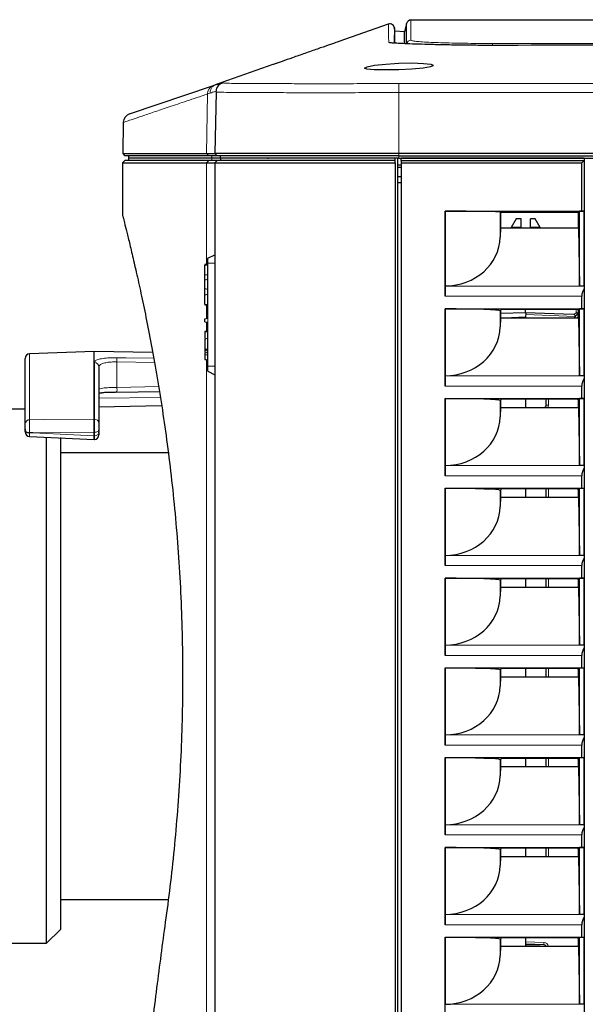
# Model space of a CAD drawing. Header units: millimetres. Extents: x 0 to 1118, y 0 to 864.
# Tile 85 of 117: x 831 to 855, y 457 to 500. Entities that reach past the tile are written whole.
import ezdxf

# ---------------------------------------------------------------- set-up
doc = ezdxf.new("R2010")
doc.units = ezdxf.units.MM

msp = doc.modelspace()

# ---------------------------------------------------------------- linework, layer by layer
at = {"color": 7, "linetype": 'Continuous', "lineweight": 25}
for p, q in [((846.7444, 499.7594), (844.5975, 499.0075)), ((847.0284, 499.4511), (847.0097, 499.5948)), ((847.5323, 499.7867), (847.4532, 499.432)), ((868.85, 499.9395), (847.7267, 499.9395)), ((847.4532, 499.432), (847.0284, 499.4511)), ((841.7291, 498.003), (839.2632, 497.1395)), ((841.7369, 498.0058), (841.7291, 498.003)), ((848.6871, 497.9851), (848.6991, 497.9665)), ((835.4996, 495.8648), (839.143, 497.0988)), ((839.143, 497.0988), (839.2565, 497.1372)), ((839.2577, 496.8201), (839.2108, 494.1361)), ((835.228, 495.498), (835.2042, 494.1361)), ((835.2042, 494.1361), (835.3008, 494.0395)), ((835.2042, 494.1361), (838.8464, 494.1361)), ((838.9386, 494.0395), (835.3008, 494.0395)), ((835.4508, 494.0395), (835.4508, 493.9395)), ((838.8464, 494.1361), (839.2108, 494.1361)), ((839.3074, 494.0395), (838.9386, 494.0395)), ((839.3074, 494.0395), (839.2108, 494.1361)), ((839.4574, 493.9395), (839.4574, 494.0395)), ((963.2074, 494.1361), (847.2074, 494.1361)), ((847.2074, 494.0395), (963.2074, 494.0395)), ((835.3008, 493.8395), (835.2008, 493.7395)), ((835.2008, 493.7395), (835.2008, 491.4392)), ((835.2008, 493.7395), (838.8432, 493.7395)), ((838.9387, 493.8395), (835.3008, 493.8395)), ((835.4508, 493.9395), (835.4508, 493.8395)), ((839.0818, 493.9395), (835.4508, 493.9395)), ((839.0818, 493.9395), (835.4508, 493.9395)), ((838.8432, 493.7395), (839.2074, 493.7395)), ((839.3074, 493.8395), (838.9387, 493.8395)), ((839.4574, 493.9395), (839.0818, 493.9395)), ((839.4574, 493.9395), (839.0818, 493.9395)), ((839.3074, 493.8395), (839.2074, 493.7395)), ((839.2074, 493.7395), (839.2074, 435.1395)), ((839.4574, 493.9395), (839.4574, 493.8395)), ((841.5022, 493.9395), (841.5026, 493.9117)), ((847.0462, 493.8395), (847.0462, 493.9395)), ((847.0462, 493.7395), (847.0462, 493.8395)), ((847.0462, 493.7395), (847.0462, 435.1396)), ((847.1562, 434.9395), (847.1562, 493.9395)), ((847.3013, 493.6395), (847.1562, 493.6395)), ((847.1562, 493.5456), (847.3074, 493.5456)), ((847.2074, 493.9395), (963.2074, 493.9395)), ((847.3013, 493.6395), (847.3013, 493.5456)), ((847.3013, 493.5456), (847.3074, 493.5517)), ((847.3074, 493.9317), (847.3074, 493.9395)), ((855.2548, 493.9317), (847.3074, 493.9317)), ((847.3074, 493.8395), (847.3074, 493.9317)), ((847.3074, 493.8395), (847.3074, 493.7395)), ((847.3074, 493.8395), (855.2504, 493.8395)), ((847.3074, 493.7395), (847.3074, 435.1395)), ((847.3074, 493.7395), (855.1504, 493.7395)), ((855.1504, 493.7395), (855.2504, 493.8395)), ((855.1504, 491.6395), (855.1504, 493.7395)), ((855.2504, 493.8395), (855.2522, 493.8395)), ((855.2522, 493.8395), (855.2522, 491.6377)), ((855.2548, 493.8395), (855.2522, 493.8395)), ((855.2574, 493.9343), (855.2548, 493.9317)), ((855.2548, 493.9317), (855.2548, 493.8395)), ((855.2574, 493.9343), (855.2574, 434.9447)), ((855.2574, 493.9343), (924.7574, 493.9343)), ((847.1562, 493.1456), (847.3074, 493.1456)), ((847.2074, 492.8652), (847.1562, 492.8652)), ((847.3074, 492.8652), (847.2074, 492.8652)), ((849.2074, 491.6395), (855.1504, 491.6395)), ((849.2074, 487.9395), (849.2074, 491.6395)), ((849.2074, 491.6395), (849.2109, 491.636)), ((849.2109, 491.636), (849.2109, 488.3867)), ((851.607, 491.5949), (851.6147, 491.5871)), ((851.6147, 491.5871), (855.0074, 491.5871)), ((851.6147, 491.5871), (851.6147, 490.9079)), ((855.0074, 491.5871), (855.0563, 491.636)), ((855.0074, 490.9079), (855.0074, 491.5871)), ((855.2539, 491.636), (855.0563, 491.636)), ((855.0563, 488.3854), (855.0563, 491.636)), ((855.1504, 491.6395), (855.2522, 491.6377)), ((855.2539, 491.636), (855.2522, 491.6377)), ((855.2539, 488.3854), (855.2539, 491.636)), ((852.296, 491.3043), (852.0776, 490.926)), ((852.5094, 491.3043), (852.296, 491.3043)), ((852.5094, 490.926), (852.5094, 491.3043)), ((853.1292, 491.3043), (852.9158, 491.3043)), ((852.9158, 490.926), (852.9158, 491.3043)), ((853.3476, 490.926), (853.1292, 491.3043)), ((851.6147, 490.9079), (851.607, 490.51)), ((851.6147, 490.9079), (855.0074, 490.9079)), ((852.0776, 490.926), (852.0776, 490.9079)), ((852.5094, 490.926), (852.0776, 490.926)), ((852.5094, 490.926), (852.5094, 490.9079)), ((852.9158, 490.926), (852.9158, 490.9079)), ((853.3476, 490.926), (852.9158, 490.926)), ((853.3476, 490.9079), (853.3476, 490.926)), ((855.0074, 490.9079), (855.0563, 488.3854)), ((838.9074, 489.5922), (839.2074, 489.745)), ((838.9074, 489.3489), (838.7674, 489.3242)), ((838.9074, 489.3413), (838.7674, 489.3168)), ((838.9074, 489.3337), (838.7674, 489.3091)), ((838.7674, 489.3132), (838.7674, 489.3168)), ((838.9074, 489.2962), (838.7674, 489.2715)), ((838.7674, 488.8779), (838.7674, 489.2715)), ((838.9074, 489.3775), (838.9074, 489.5922)), ((838.9074, 486.9855), (838.9074, 489.3775)), ((838.9074, 488.8532), (838.7674, 488.8779)), ((838.7674, 488.6412), (838.7674, 488.8779)), ((838.9074, 488.6658), (838.7674, 488.6412)), ((838.7674, 488.2623), (838.7674, 488.6412)), ((838.9074, 488.2376), (838.7674, 488.2623)), ((838.7674, 487.991), (838.7674, 488.2623)), ((838.9074, 488.0157), (838.7674, 487.991)), ((838.7674, 487.5896), (838.7674, 487.991)), ((849.2109, 488.3867), (849.2109, 488.3854)), ((855.2539, 488.3854), (855.0563, 488.3854)), ((855.2522, 488.2738), (855.2522, 487.3957)), ((838.9074, 487.565), (838.7674, 487.5896)), ((855.1504, 487.3993), (855.1504, 487.9395)), ((838.9074, 487.5286), (838.7674, 487.5533)), ((849.2074, 487.3993), (855.1504, 487.3993)), ((849.2074, 484.0395), (849.2074, 487.3993)), ((849.2074, 487.3993), (849.2109, 487.3923)), ((849.2109, 487.3923), (849.2109, 484.4867)), ((851.607, 487.3099), (851.6147, 487.2945)), ((851.6147, 487.2945), (851.6593, 487.3837)), ((851.6147, 487.2945), (851.6147, 487.0079)), ((851.6147, 487.2014), (852.7074, 487.2395)), ((851.6593, 487.3837), (854.9628, 487.3837)), ((852.7074, 487.2395), (852.7074, 487.3837)), ((852.7074, 487.2395), (852.7075, 487.2395)), ((852.7075, 487.2395), (854.779, 487.1672)), ((854.8166, 487.0079), (854.9488, 487.1546)), ((854.9488, 487.1546), (855.0074, 487.2197)), ((854.9628, 487.3837), (855.0074, 487.2945)), ((855.0074, 487.2945), (855.0563, 487.3923)), ((855.0074, 487.0079), (855.0074, 487.2945)), ((855.2539, 487.3923), (855.0563, 487.3923)), ((855.0563, 484.4854), (855.0563, 487.3923)), ((855.1504, 487.3993), (855.2522, 487.3957)), ((855.2539, 487.3923), (855.2522, 487.3957)), ((855.2539, 484.4854), (855.2539, 487.3923)), ((838.7674, 486.9608), (838.9074, 486.9855)), ((838.7674, 486.8362), (838.7674, 486.9608)), ((838.7674, 486.8362), (838.9074, 486.8115)), ((838.9074, 484.9015), (838.9074, 486.8115)), ((851.6147, 487.0079), (851.607, 486.61)), ((851.6147, 487.0079), (855.0074, 487.0079)), ((852.7074, 487.0398), (852.7074, 487.0079)), ((855.0074, 487.0079), (855.0563, 484.4854)), ((838.9074, 486.4373), (838.7674, 486.4127)), ((838.9074, 486.4288), (838.7674, 486.4041)), ((838.9074, 486.4288), (838.7674, 486.4041)), ((838.7674, 486.4041), (838.7674, 486.3743)), ((838.9074, 486.3989), (838.7674, 486.3743)), ((838.7674, 486.3743), (838.7674, 486.1049)), ((838.9074, 486.1004), (838.7674, 486.0758)), ((833.9674, 485.5395), (831.1604, 485.4415)), ((836.5082, 485.4952), (833.9674, 485.5395)), ((833.9674, 485.5358), (833.9674, 485.5395)), ((833.9674, 482.6006), (833.9674, 485.5358)), ((838.9074, 485.6227), (838.7674, 485.6226)), ((838.7674, 485.6226), (838.7674, 485.5832)), ((838.9074, 485.5585), (838.7674, 485.5832)), ((838.7674, 485.5832), (838.7674, 485.4937)), ((838.9074, 485.4925), (838.7674, 485.4627)), ((838.7674, 485.4627), (838.7674, 485.3794)), ((830.9674, 485.2388), (830.9674, 485.2416)), ((830.9674, 482.4088), (830.9674, 485.2388)), ((838.9074, 485.3889), (838.7674, 485.3794)), ((838.9074, 485.1705), (838.7674, 485.1952)), ((838.9074, 485.1555), (838.7674, 485.1802)), ((834.1674, 484.8711), (834.1674, 482.4338)), ((838.9074, 484.6868), (838.9074, 484.9015)), ((838.9074, 484.6868), (839.2074, 484.534)), ((849.2109, 484.4867), (849.2109, 484.4854)), ((855.2539, 484.4854), (855.0563, 484.4854)), ((855.2522, 484.3738), (855.2522, 483.4957)), ((834.1674, 483.7385), (834.2934, 483.7484)), ((834.9535, 483.769), (836.7993, 483.8019)), ((855.1504, 483.4993), (855.1504, 484.0395)), ((849.2074, 483.4993), (855.1504, 483.4993)), ((849.2074, 480.1395), (849.2074, 483.4993)), ((849.2074, 483.4993), (849.2109, 483.4923)), ((849.2109, 483.4923), (849.2109, 480.5867)), ((851.607, 483.4099), (851.6147, 483.3945)), ((851.6147, 483.3945), (851.6593, 483.4837)), ((851.6147, 483.3945), (851.6147, 483.1079)), ((851.6593, 483.4837), (854.9628, 483.4837)), ((852.7074, 483.4837), (852.7074, 483.1079)), ((853.6074, 483.2104), (853.6074, 483.4837)), ((854.9628, 483.4837), (855.0074, 483.3945)), ((855.0074, 483.3945), (855.0563, 483.4923)), ((855.0074, 483.1079), (855.0074, 483.3945)), ((855.2539, 483.4923), (855.0563, 483.4923)), ((855.0563, 480.5854), (855.0563, 483.4923)), ((855.1504, 483.4993), (855.2522, 483.4957)), ((855.2539, 483.4923), (855.2522, 483.4957)), ((855.2539, 480.5854), (855.2539, 483.4923)), ((830.9674, 483.0395), (829.4974, 483.0395)), ((834.1674, 483.143), (836.8946, 483.1906)), ((851.6147, 483.1079), (851.607, 482.71)), ((851.6147, 483.1079), (855.0074, 483.1079)), ((853.4374, 483.1079), (853.5109, 483.1104)), ((855.0074, 483.1079), (855.0563, 480.5854)), ((833.9674, 482.6005), (833.9674, 482.6006)), ((830.9674, 482.1678), (830.9674, 482.1305)), ((831.1603, 482.0114), (831.1603, 482.0114)), ((833.9674, 482.0329), (833.9674, 482.0331)), ((833.9674, 481.8803), (833.9674, 482.0329)), ((834.1674, 482.15), (834.1674, 481.9975)), ((831.1576, 481.8474), (833.9658, 481.7116)), ((831.8974, 471.4395), (831.8974, 481.8269)), ((832.4974, 481.8126), (832.4974, 471.4395)), ((833.9662, 481.7144), (833.9723, 481.7145)), ((833.9674, 481.8802), (833.9674, 481.8803)), ((837.186, 481.1395), (832.4974, 481.1395)), ((849.2109, 480.5867), (849.2109, 480.5854)), ((855.2539, 480.5854), (855.0563, 480.5854)), ((855.2522, 480.4738), (855.2522, 479.5957)), ((855.1504, 479.5993), (855.1504, 480.1395)), ((849.2074, 479.5993), (855.1504, 479.5993)), ((849.2074, 476.2395), (849.2074, 479.5993)), ((849.2074, 479.5993), (849.2109, 479.5923)), ((849.2109, 479.5923), (849.2109, 476.6867)), ((851.607, 479.5099), (851.6147, 479.4945)), ((851.6147, 479.4945), (851.6593, 479.5837)), ((851.6147, 479.4945), (851.6147, 479.2079)), ((851.6593, 479.5837), (854.9628, 479.5837)), ((852.7074, 479.5837), (852.7074, 479.2079)), ((853.6074, 479.2079), (853.6074, 479.5837)), ((854.9628, 479.5837), (855.0074, 479.4945)), ((855.0074, 479.4945), (855.0563, 479.5923)), ((855.0074, 479.2079), (855.0074, 479.4945)), ((855.2539, 479.5923), (855.0563, 479.5923)), ((855.0563, 476.6854), (855.0563, 479.5923)), ((855.1504, 479.5993), (855.2522, 479.5957)), ((855.2539, 479.5923), (855.2522, 479.5957)), ((855.2539, 476.6854), (855.2539, 479.5923)), ((851.6147, 479.2079), (851.607, 478.81)), ((851.6147, 479.2079), (855.0074, 479.2079)), ((855.0074, 479.2079), (855.0563, 476.6854)), ((849.2109, 476.6867), (849.2109, 476.6854)), ((855.2539, 476.6854), (855.0563, 476.6854)), ((855.2522, 476.5738), (855.2522, 475.6957)), ((855.1504, 475.6993), (855.1504, 476.2395)), ((849.2074, 475.6993), (855.1504, 475.6993)), ((849.2074, 472.3395), (849.2074, 475.6993)), ((849.2074, 475.6993), (849.2109, 475.6923)), ((849.2109, 475.6923), (849.2109, 472.7867)), ((851.607, 475.6099), (851.6147, 475.5945)), ((851.6147, 475.5945), (851.6593, 475.6837)), ((851.6147, 475.5945), (851.6147, 475.3079)), ((851.6593, 475.6837), (854.9628, 475.6837)), ((852.7074, 475.6837), (852.7074, 475.3079)), ((853.6074, 475.3079), (853.6074, 475.6837)), ((854.9628, 475.6837), (855.0074, 475.5945)), ((855.0074, 475.5945), (855.0563, 475.6923)), ((855.0074, 475.3079), (855.0074, 475.5945)), ((855.2539, 475.6923), (855.0563, 475.6923)), ((855.0563, 472.7854), (855.0563, 475.6923)), ((855.1504, 475.6993), (855.2522, 475.6957)), ((855.2539, 475.6923), (855.2522, 475.6957)), ((855.2539, 472.7854), (855.2539, 475.6923)), ((851.6147, 475.3079), (851.607, 474.91)), ((851.6147, 475.3079), (855.0074, 475.3079)), ((855.0074, 475.3079), (855.0563, 472.7854)), ((849.2109, 472.7867), (849.2109, 472.7854)), ((855.2539, 472.7854), (855.0563, 472.7854)), ((855.2522, 472.6738), (855.2522, 471.7957)), ((855.1504, 471.7993), (855.1504, 472.3395)), ((849.2074, 471.7993), (855.1504, 471.7993)), ((849.2074, 468.4395), (849.2074, 471.7993)), ((849.2074, 471.7993), (849.2109, 471.7923)), ((849.2109, 471.7923), (849.2109, 468.8867)), ((851.6147, 471.6945), (851.6593, 471.7837)), ((851.6593, 471.7837), (854.9628, 471.7837)), ((852.7074, 471.7837), (852.7074, 471.4079)), ((853.6074, 471.4079), (853.6074, 471.7837)), ((854.9628, 471.7837), (855.0074, 471.6945)), ((855.0074, 471.6945), (855.0563, 471.7923)), ((855.2539, 471.7923), (855.0563, 471.7923)), ((855.0563, 468.8854), (855.0563, 471.7923)), ((855.1504, 471.7993), (855.2522, 471.7957)), ((855.2539, 471.7923), (855.2522, 471.7957)), ((855.2539, 468.8854), (855.2539, 471.7923)), ((831.8974, 459.8395), (831.8974, 471.4395)), ((832.4974, 471.4395), (832.4974, 460.4395)), ((851.607, 471.7099), (851.6147, 471.6945)), ((851.6147, 471.4079), (851.607, 471.01)), ((851.6147, 471.6945), (851.6147, 471.4079)), ((851.6147, 471.4079), (855.0074, 471.4079)), ((855.0074, 471.4079), (855.0074, 471.6945)), ((855.0074, 471.4079), (855.0563, 468.8854)), ((849.2109, 468.8867), (849.2109, 468.8854)), ((855.2539, 468.8854), (855.0563, 468.8854)), ((855.2522, 468.7738), (855.2522, 467.8957)), ((855.1504, 467.8993), (855.1504, 468.4395)), ((849.2074, 467.8993), (855.1504, 467.8993)), ((849.2074, 464.5395), (849.2074, 467.8993)), ((849.2074, 467.8993), (849.2109, 467.8923)), ((849.2109, 467.8923), (849.2109, 464.9867)), ((851.6147, 467.7945), (851.6593, 467.8837)), ((851.6593, 467.8837), (854.9628, 467.8837)), ((852.7074, 467.8837), (852.7074, 467.5079)), ((853.6074, 467.5079), (853.6074, 467.8837)), ((854.9628, 467.8837), (855.0074, 467.7945)), ((855.0074, 467.7945), (855.0563, 467.8923)), ((855.2539, 467.8923), (855.0563, 467.8923)), ((855.0563, 464.9854), (855.0563, 467.8923)), ((855.1504, 467.8993), (855.2522, 467.8957)), ((855.2539, 467.8923), (855.2522, 467.8957)), ((855.2539, 464.9854), (855.2539, 467.8923)), ((851.607, 467.8099), (851.6147, 467.7945)), ((851.6147, 467.5079), (851.607, 467.11)), ((851.6147, 467.7945), (851.6147, 467.5079)), ((851.6147, 467.5079), (855.0074, 467.5079)), ((855.0074, 467.5079), (855.0074, 467.7945)), ((855.0074, 467.5079), (855.0563, 464.9854)), ((849.2109, 464.9867), (849.2109, 464.9854)), ((855.2539, 464.9854), (855.0563, 464.9854)), ((855.1504, 463.9993), (855.1504, 464.5395)), ((855.2522, 464.8738), (855.2522, 463.9957)), ((849.2074, 463.9993), (855.1504, 463.9993)), ((849.2074, 460.6395), (849.2074, 463.9993)), ((849.2074, 463.9993), (849.2109, 463.9923)), ((849.2109, 463.9923), (849.2109, 461.0867)), ((851.607, 463.9099), (851.6147, 463.8945)), ((851.6147, 463.6079), (851.607, 463.21)), ((851.6147, 463.8945), (851.6593, 463.9837)), ((851.6147, 463.8945), (851.6147, 463.6079)), ((851.6147, 463.6079), (855.0074, 463.6079)), ((851.6593, 463.9837), (854.9628, 463.9837)), ((852.7074, 463.9837), (852.7074, 463.6079)), ((853.6074, 463.6079), (853.6074, 463.9837)), ((854.9628, 463.9837), (855.0074, 463.8945)), ((855.0074, 463.8945), (855.0563, 463.9923)), ((855.0074, 463.6079), (855.0074, 463.8945)), ((855.0074, 463.6079), (855.0563, 461.0854)), ((855.2539, 463.9923), (855.0563, 463.9923)), ((855.0563, 461.0854), (855.0563, 463.9923)), ((855.1504, 463.9993), (855.2522, 463.9957)), ((855.2539, 463.9923), (855.2522, 463.9957)), ((855.2539, 461.0854), (855.2539, 463.9923)), ((832.4974, 461.7395), (837.1825, 461.7395)), ((849.2109, 461.0867), (849.2109, 461.0854)), ((855.2539, 461.0854), (855.0563, 461.0854)), ((855.1504, 460.0993), (855.1504, 460.6395)), ((855.2522, 460.9738), (855.2522, 460.0957)), ((831.8974, 459.8395), (832.4974, 460.4395)), ((829.4974, 459.8395), (831.8974, 459.8395)), ((849.2074, 460.0993), (855.1504, 460.0993)), ((849.2074, 456.7395), (849.2074, 460.0993)), ((849.2074, 460.0993), (849.2109, 460.0923)), ((849.2109, 460.0923), (849.2109, 457.1867)), ((851.607, 460.0099), (851.6147, 459.9945)), ((851.6147, 459.9945), (851.6593, 460.0837)), ((851.6147, 459.9945), (851.6147, 459.7079)), ((851.6593, 460.0837), (854.9628, 460.0837)), ((852.7074, 460.0837), (852.7074, 459.7079)), ((853.5109, 459.7686), (852.7074, 459.7967)), ((853.3438, 459.7744), (852.7074, 459.7744)), ((854.9628, 460.0837), (855.0074, 459.9945)), ((855.0074, 459.9945), (855.0563, 460.0923)), ((855.0074, 459.7079), (855.0074, 459.9945)), ((855.2539, 460.0923), (855.0563, 460.0923)), ((855.0563, 457.1854), (855.0563, 460.0923)), ((855.1504, 460.0993), (855.2522, 460.0957)), ((855.2539, 460.0923), (855.2522, 460.0957)), ((855.2539, 457.1854), (855.2539, 460.0923)), ((851.6147, 459.7079), (851.607, 459.31)), ((851.6147, 459.7079), (855.0074, 459.7079)), ((855.0074, 459.7079), (855.0563, 457.1854)), ((849.2109, 457.1867), (849.2109, 457.1854)), ((855.2539, 457.1854), (855.0563, 457.1854))]:
    msp.add_line(p, q, dxfattribs=at)
at = {"color": 7, "linetype": 'Continuous', "lineweight": 18}
for p, q in [((851.2676, 498.9203), (905.2074, 498.9203)), ((839.479, 497.2028), (839.5469, 497.2218)), ((839.5585, 497.2156), (839.5579, 497.2159)), ((838.8896, 496.7269), (838.8464, 494.1361)), ((838.9973, 496.7652), (838.8896, 496.7269)), ((847.2074, 496.7871), (847.2074, 494.1361)), ((838.9386, 494.0395), (838.8464, 494.1361)), ((839.0818, 493.9395), (839.0818, 494.0395)), ((847.2074, 494.0395), (847.2074, 494.1361)), ((847.2074, 493.9395), (847.2074, 494.0395)), ((838.9387, 493.8395), (838.8432, 493.7395)), ((838.8432, 493.7395), (838.8432, 489.3376)), ((839.0818, 493.9395), (839.0818, 493.8395)), ((851.607, 491.5949), (851.607, 490.51)), ((838.9074, 489.3775), (839.2074, 489.3775)), ((849.2109, 488.3854), (855.0563, 488.3854)), ((849.2074, 487.9395), (855.1504, 487.9395)), ((838.8432, 487.5399), (838.8432, 486.9742)), ((851.607, 487.3099), (851.607, 486.61)), ((854.8626, 487.0672), (852.7226, 487.142)), ((854.3022, 487.3837), (854.9109, 487.3624)), ((854.9109, 487.3624), (854.9109, 487.3837)), ((854.9109, 487.3624), (854.9734, 487.3624)), ((838.8432, 486.8228), (838.8432, 486.426)), ((838.9074, 486.8115), (838.9074, 486.9855)), ((852.7074, 487.0398), (851.7941, 487.0079)), ((855.0074, 487.0761), (854.946, 487.0079)), ((831.1604, 485.4381), (833.9674, 485.5358)), ((831.1604, 485.4415), (831.1604, 485.4381)), ((831.1604, 485.4381), (831.1604, 482.5761)), ((836.5089, 485.4916), (833.9674, 485.5358)), ((833.9709, 482.6006), (833.9709, 485.0652)), ((834.9534, 485.0884), (834.9534, 483.9836)), ((836.5847, 485.0644), (834.9534, 485.0884)), ((838.8432, 485.1669), (838.8432, 437.2014)), ((838.9074, 484.9015), (839.2074, 484.9015)), ((849.2109, 484.4854), (855.0563, 484.4854)), ((836.8, 483.7974), (834.4668, 483.7567)), ((834.9534, 483.9836), (836.7659, 484.0159)), ((849.2074, 484.0395), (855.1504, 484.0395)), ((836.84, 483.5404), (834.1674, 483.508)), ((851.607, 483.4099), (851.607, 482.71)), ((853.7022, 483.4837), (853.7022, 483.2104)), ((853.6074, 483.2104), (853.7022, 483.2104)), ((833.9674, 482.6006), (833.9709, 482.6006)), ((833.9709, 482.0329), (833.9674, 482.0329)), ((833.9709, 481.8804), (833.9709, 482.0329)), ((833.9674, 481.8803), (833.9709, 481.8804)), ((849.2109, 480.5854), (855.0563, 480.5854)), ((849.2074, 480.1395), (855.1504, 480.1395)), ((851.607, 479.5099), (851.607, 478.81)), ((853.7022, 479.5837), (853.7022, 479.2079)), ((849.2109, 476.6854), (855.0563, 476.6854)), ((849.2074, 476.2395), (855.1504, 476.2395)), ((851.607, 475.6099), (851.607, 474.91)), ((853.7022, 475.6837), (853.7022, 475.3079)), ((849.2109, 472.7854), (855.0563, 472.7854)), ((849.2074, 472.3395), (855.1504, 472.3395)), ((853.7022, 471.7837), (853.7022, 471.4079)), ((851.607, 471.7099), (851.607, 471.01)), ((849.2109, 468.8854), (855.0563, 468.8854)), ((849.2074, 468.4395), (855.1504, 468.4395)), ((853.7022, 467.8837), (853.7022, 467.5079)), ((851.607, 467.8099), (851.607, 467.11)), ((849.2109, 464.9854), (855.0563, 464.9854)), ((849.2074, 464.5395), (855.1504, 464.5395)), ((851.607, 463.9099), (851.607, 463.21)), ((853.7022, 463.9837), (853.7022, 463.6079)), ((849.2109, 461.0854), (855.0563, 461.0854)), ((849.2074, 460.6395), (855.1504, 460.6395)), ((851.607, 460.0099), (851.607, 459.31)), ((852.7074, 459.8965), (853.5091, 459.8685)), ((849.2109, 457.1854), (855.0563, 457.1854))]:
    msp.add_line(p, q, dxfattribs=at)
at = {"color": 7, "linetype": 'Continuous', "lineweight": 25, "flags": 128}
msp.add_lwpolyline([(848.6729, 497.9534), (848.5819, 497.9079), (848.2577, 497.8524), (847.7714, 497.8079), (847.1946, 497.7793), (846.6214, 497.7695), (846.136, 497.7793), (845.8151, 497.8086), (845.7034, 497.8546), (845.8219, 497.9126), (846.1469, 497.9738), (846.6335, 498.0273), (847.2067, 498.0629), (847.7801, 498.0732), (848.2662, 498.0577), (848.587, 498.0195), (848.6871, 497.9851), (848.6871, 497.9851)], dxfattribs=at)
at = {"color": 7, "linetype": 'Continuous', "lineweight": 18, "flags": 128}
for points in [[(839.5647, 497.2124), (839.5685, 497.2104), (839.5739, 497.2076), (839.5739, 497.2076), (839.5739, 497.2076)], [(847.2062, 497.1778), (859.5031, 497.1781), (871.7999, 497.1781), (936.8196, 497.1781), (950.0141, 497.1781), (963.2086, 497.1778)], [(847.2074, 496.7871), (847.2072, 496.8589), (847.207, 496.9281), (847.2068, 496.9924), (847.2066, 497.0499), (847.2065, 497.0986), (847.2063, 497.1369), (847.2063, 497.1636), (847.2062, 497.1778)], [(963.2074, 496.7871), (940.3555, 496.7874), (917.5036, 496.7874), (871.7999, 496.7874), (859.5036, 496.7874), (847.2074, 496.7871)], [(834.9534, 485.2703), (835.3533, 485.2645), (836.5531, 485.2469)], [(853.5109, 483.1104), (853.5099, 483.1085), (853.5098, 483.1079)], [(831.1604, 482.5761), (831.7663, 482.5814), (833.9674, 482.6005)], [(833.9674, 482.0331), (832.4821, 482.0196), (831.297, 482.0087)], [(831.297, 482.0087), (832.4814, 481.9518), (833.9674, 481.8802)], [(834.1674, 482.15), (834.1636, 482.1274), (834.1525, 482.1056), (834.1344, 482.0856), (834.11, 482.0679), (834.0803, 482.0533), (834.0463, 482.0424), (834.0094, 482.0355), (833.9709, 482.0329)], [(834.1674, 481.9975), (834.1636, 481.9749), (834.1525, 481.9531), (834.1344, 481.9331), (834.11, 481.9154), (834.0803, 481.9008), (834.0463, 481.8899), (834.0094, 481.883), (833.9709, 481.8804)]]:
    msp.add_lwpolyline(points, dxfattribs=at)
at = {"color": 7, "linetype": 'Continuous', "lineweight": 25}
for centre, radius, start, end in [((846.8111, 499.5708), 0.2, 359.29626, 109.38778), ((847.7267, 499.7395), 0.2, 90.07795, 167.9849), ((839.658, 496.8375), 0.4, 139.02609, 179), ((835.6279, 495.4859), 0.4, 108.7104, 178.46789), ((855.7504, 487.9395), 0.6, 146.13702, 180), ((831.1674, 485.2416), 0.2, 92, 180), ((855.7504, 484.0395), 0.6, 146.13702, 180), ((853.5074, 483.2104), 0.1, 272, 0), ((831.1674, 482.0494), 0.2, 179.99847, 267.08885), ((833.9674, 481.9146), 0.2, 271.515, 0.00228), ((855.7504, 480.1395), 0.6, 146.13702, 180), ((855.7504, 476.2395), 0.6, 146.13702, 180), ((855.7504, 472.3395), 0.6, 146.13702, 180), ((855.7504, 468.4395), 0.6, 146.13702, 180), ((855.7504, 464.5395), 0.6, 146.13702, 180), ((855.7504, 460.6395), 0.6, 146.13702, 180), ((853.5074, 459.6687), 0.1, 23.08115, 88)]:
    msp.add_arc(centre, radius, start, end, dxfattribs=at)
at = {"color": 7, "linetype": 'Continuous', "lineweight": 18}
for centre, radius, start, end in [((846.8014, 498.7643), 0.2001, 65.34571, 101.38335), ((847.7271, 498.8596), 0.2001, 90.01303, 167.40375), ((839.2713, 496.7391), 0.3819, 109.62555, 181.82979), ((839.6576, 496.8131), 0.4, 101.20784, 178.99815), ((839.658, 496.8375), 0.4, 106.13659, 139.02609), ((854.7691, 487.0739), 0.0938, 355.90923, 83.94075), ((855.4033, 487.56), 0.6091, 221.72998, 229.45413), ((831.1671, 485.2385), 0.1997, 91.90797, 179.91583), ((833.9704, 484.8682), 0.197, 0.8422, 89.85653), ((830.8753, 485.1794), 4.0791, 358.7219, 1.2781), ((832.1687, 483.8763), 2.7868, 357.79391, 2.20609), ((853.5022, 483.2104), 0.2, 329.16791, 0), ((831.1512, 482.3918), 0.1846, 87.13565, 174.70187), ((833.9833, 482.416), 0.185, 5.53415, 93.83377), ((853.9887, 459.8269), 0.4814, 175.0402, 186.95889), ((853.5022, 459.6687), 0.2, 11.30416, 88)]:
    msp.add_arc(centre, radius, start, end, dxfattribs=at)
at = {"color": 7, "linetype": 'Continuous', "lineweight": 25}
for centre, major_axis, ratio, start_param, end_param in [((849.2074, 491.5941), (2.4, 0), 0.0174551, 0.0174533, 1.5693417), ((849.2074, 490.5477), (2.4, 0), 0.900404, 4.7138436, 6.265732), ((849.2179, 487.9395), (0, 0.6), 0.0174551, 0.7330383, 1.5707963), ((855.2609, 487.9395), (0, 0.6), 0.0174551, 0.7330383, 0.9797758), ((849.2074, 487.3085), (2.4, 0), 0.0349208, 0.0174533, 1.5693417), ((852.817, 487.0432), (0.0027, 0.2001), 0.5473741, 1.062257, 1.5954915), ((849.2074, 486.6477), (2.4, 0), 0.900404, 4.7138436, 6.265732), ((849.2179, 484.0395), (0, 0.6), 0.0174551, 0.7330383, 1.5707963), ((855.2609, 484.0395), (0, 0.6), 0.0174551, 0.7330383, 0.9797758), ((849.2074, 483.4085), (2.4, 0), 0.0349208, 0.0174533, 1.5693417), ((849.2074, 482.7477), (2.4, 0), 0.900404, 4.7138436, 6.265732), ((849.2179, 480.1395), (0, 0.6), 0.0174551, 0.7330383, 1.5707963), ((855.2609, 480.1395), (0, 0.6), 0.0174551, 0.7330383, 0.9797758), ((849.2074, 479.5085), (2.4, 0), 0.0349208, 0.0174533, 1.5693417), ((849.2074, 478.8477), (2.4, 0), 0.900404, 4.7138436, 6.265732), ((849.2179, 476.2395), (0, 0.6), 0.0174551, 0.7330383, 1.5707963), ((855.2609, 476.2395), (0, 0.6), 0.0174551, 0.7330383, 0.9797758), ((849.2074, 475.6085), (2.4, 0), 0.0349208, 0.0174533, 1.5693417), ((849.2074, 474.9477), (2.4, 0), 0.900404, 4.7138436, 6.265732), ((849.2179, 472.3395), (0, 0.6), 0.0174551, 0.7330383, 1.5707963), ((855.2609, 472.3395), (0, 0.6), 0.0174551, 0.7330383, 0.9797758), ((849.2074, 471.7085), (2.4, 0), 0.0349208, 0.0174533, 1.5693417), ((849.2074, 471.0477), (2.4, 0), 0.900404, 4.7138436, 6.265732), ((849.2179, 468.4395), (0, 0.6), 0.0174551, 0.7330383, 1.5707963), ((855.2609, 468.4395), (0, 0.6), 0.0174551, 0.7330383, 0.9797758), ((849.2074, 467.8085), (2.4, 0), 0.0349208, 0.0174533, 1.5693417), ((849.2074, 467.1477), (2.4, 0), 0.900404, 4.7138436, 6.265732), ((849.2179, 464.5395), (0, 0.6), 0.0174551, 0.7330383, 1.5707963), ((855.2609, 464.5395), (0, 0.6), 0.0174551, 0.7330383, 0.9797758), ((849.2074, 463.9085), (2.4, 0), 0.0349208, 0.0174533, 1.5693417), ((849.2074, 463.2477), (2.4, 0), 0.900404, 4.7138436, 6.265732), ((849.2179, 460.6395), (0, 0.6), 0.0174551, 0.7330383, 1.5707963), ((855.2609, 460.6395), (0, 0.6), 0.0174551, 0.7330383, 0.9797758), ((849.2074, 460.0085), (2.4, 0), 0.0349208, 0.0174533, 1.5693417), ((849.2074, 459.3477), (2.4, 0), 0.900404, 4.7138436, 6.265732)]:
    msp.add_ellipse(centre, major_axis=major_axis, ratio=ratio, start_param=start_param, end_param=end_param, dxfattribs=at)
at = {"color": 7, "linetype": 'Continuous', "lineweight": 18}
for centre, major_axis, ratio, start_param, end_param in [((854.7753, 487.3674), (-0.0379, 0.1976), 0.8698567, 2.9456186, 3.8164951), ((854.9074, 487.3628), (-0.0035, 0.2002), 0.0173914, 4.011558, 4.7102597)]:
    msp.add_ellipse(centre, major_axis=major_axis, ratio=ratio, start_param=start_param, end_param=end_param, dxfattribs=at)
for points, knots in [([(846.7619, 498.9604), (846.7612, 498.9915), (846.7576, 499.1471), (846.7526, 499.38), (846.7481, 499.6009), (846.7454, 499.7368), (846.7451, 499.7515), (846.745, 499.7588)], [0, 0, 0, 0, 0.05905006, 0.2952401, 0.5314297, 0.76761899, 1, 1, 1, 1]), ([(847.7267, 499.9375), (847.7267, 499.9382), (847.7267, 499.9546), (847.7268, 499.8949), (847.7269, 499.747), (847.727, 499.519), (847.7271, 499.2777), (847.727, 499.1323), (847.727, 499.0597)], [0, 0, 0, 0, 0.0099681, 0.2476142, 0.4852603, 0.7426176, 0.8713072, 1, 1, 1, 1]), ([(847.5318, 498.9032), (847.5318, 498.9032), (847.5273, 498.92), (847.5296, 498.9351), (847.5318, 498.9503)], [0, 0, 0, 0, 0.000009, 1, 1, 1, 1]), ([(847.727, 499.0597), (847.7397, 499.0514), (847.7652, 499.035), (847.9401, 499.011), (848.2175, 498.9887), (848.5795, 498.969), (849.0153, 498.9521), (849.5071, 498.9385), (850.0491, 498.9284), (850.6414, 498.9217), (851.0537, 498.9208), (851.2676, 498.9203)], [0, 0, 0, 0, 0.1165419, 0.2330011, 0.3449718, 0.4569803, 0.5638203, 0.6706766, 0.7776957, 0.8846789, 1, 1, 1, 1]), ([(851.2676, 498.8376), (851.2676, 498.8493), (851.2676, 498.8793), (851.2676, 498.9106), (851.2676, 498.9171), (851.2676, 498.9203)], [0, 0, 0, 0, 0.242436, 0.621218, 1, 1, 1, 1]), ([(838.9973, 496.7652), (838.9974, 496.7708), (838.9976, 496.8008), (839.0073, 496.875), (839.0502, 496.9806), (839.1375, 497.0829), (839.2169, 497.1191), (839.2565, 497.1372)], [0, 0, 0, 0, 0.0344306, 0.1828395, 0.4552281, 0.727614, 1, 1, 1, 1]), ([(839.5739, 497.2076), (839.5739, 497.2076), (839.5761, 497.2075), (839.578, 497.2065), (839.5798, 497.2054)], [0, 0, 0, 0, 0.0000314, 1, 1, 1, 1]), ([(839.5798, 497.2054), (839.6065, 497.2014), (839.6599, 497.1934), (840.0015, 497.1863), (840.5337, 497.1809), (841.2528, 497.1774), (842.1411, 497.175), (843.1687, 497.1738), (844.3115, 497.1737), (845.3947, 497.1745), (846.3674, 497.1758), (846.9266, 497.1771), (847.2062, 497.1778)], [0, 0, 0, 0, 0.107662, 0.2153169, 0.3227956, 0.4302798, 0.5375716, 0.6448689, 0.7520521, 0.859236, 0.9296191, 1, 1, 1, 1]), ([(838.8896, 496.7269), (838.8108, 496.7004), (838.4167, 496.5675), (837.7703, 496.3497), (837.0274, 496.0994), (836.4087, 495.8908), (835.9159, 495.7248), (835.5532, 495.6025), (835.3278, 495.5266), (835.2245, 495.4918), (835.2386, 495.4965), (835.2424, 495.4978)], [0, 0, 0, 0, 0.03297266, 0.16489047, 0.29680849, 0.42896145, 0.56183129, 0.69494354, 0.823499, 0.95227517, 1, 1, 1, 1]), ([(839.2581, 496.8445), (839.2473, 496.8416), (839.2254, 496.8356), (839.0738, 496.7888), (838.9973, 496.7652)], [0, 0, 0, 0, 0.49550143, 1, 1, 1, 1]), ([(847.2074, 496.7871), (847.2074, 496.7871), (846.9164, 496.7863), (846.3302, 496.7849), (845.3171, 496.7834), (844.1789, 496.7825), (842.9875, 496.7826), (841.904, 496.7839), (840.9804, 496.7867), (840.2257, 496.7907), (839.6745, 496.7967), (839.335, 496.8056), (839.2576, 496.8143), (839.2577, 496.8201), (839.2577, 496.8201)], [0, 0, 0, 0, 0.00000096, 0.0699916, 0.14084561, 0.24658826, 0.3554079, 0.46124199, 0.57014793, 0.67607892, 0.78507482, 0.89100681, 0.99999904, 1, 1, 1, 1]), ([(833.9709, 485.0652), (833.9768, 485.0856), (833.9905, 485.1329), (834.1155, 485.194), (834.3363, 485.2414), (834.6259, 485.2692), (834.8443, 485.27), (834.9534, 485.2703)], [0, 0, 0, 0, 0.1640416, 0.379832, 0.5885842, 0.7945052, 1, 1, 1, 1]), ([(834.9534, 485.0884), (834.8661, 485.0878), (834.6913, 485.0867), (834.4594, 485.0568), (834.2827, 485.0063), (834.183, 484.9418), (834.1721, 484.8924), (834.1674, 484.8711)], [0, 0, 0, 0, 0.2043983, 0.409441, 0.6179663, 0.8345831, 1, 1, 1, 1]), ([(834.1674, 483.8848), (834.1763, 483.8984), (834.1939, 483.9254), (834.3337, 483.9523), (834.5395, 483.9695), (834.7596, 483.9787), (834.9014, 483.9823), (834.9534, 483.9836)], [0, 0, 0, 0, 0.2211308, 0.4416594, 0.6593783, 0.8749317, 1, 1, 1, 1]), ([(831.1604, 482.5761), (831.1597, 482.5478), (831.1582, 482.4912), (831.1572, 482.368), (831.1573, 482.2336), (831.1584, 482.1087), (831.1598, 482.0407), (831.1603, 482.0114)], [0, 0, 0, 0, 0.21012236, 0.42030545, 0.63035283, 0.84029955, 1, 1, 1, 1]), ([(833.9709, 482.0329), (833.9712, 482.0628), (833.9718, 482.1311), (833.9724, 482.2569), (833.9725, 482.3914), (833.972, 482.515), (833.9713, 482.5721), (833.9709, 482.6006)], [0, 0, 0, 0, 0.1629187, 0.3721575, 0.581421, 0.790718, 1, 1, 1, 1]), ([(831.1603, 482.0114), (831.1597, 481.9806), (831.1584, 481.9164), (831.1575, 481.8589), (831.1578, 481.8544), (831.1579, 481.8524)], [0, 0, 0, 0, 0.3310196, 0.69079, 1, 1, 1, 1]), ([(833.9722, 481.7182), (833.9722, 481.7197), (833.9724, 481.723), (833.9719, 481.7796), (833.9712, 481.8468), (833.9709, 481.8804)], [0, 0, 0, 0, 0.2865478, 0.6432854, 1, 1, 1, 1])]:
    msp.add_open_spline(points, degree=3, knots=knots, dxfattribs=at)
at = {"color": 7, "linetype": 'Continuous', "lineweight": 25}
for points, knots in [([(847.0094, 499.5947), (847.0093, 499.5876), (847.0091, 499.573), (847.0074, 499.4345), (847.0049, 499.2314), (847.0025, 499.0279), (847.0014, 498.9353)], [0, 0, 0, 0, 0.2521806, 0.5159952, 0.7798098, 1, 1, 1, 1]), ([(847.5318, 498.9503), (847.5318, 499.0066), (847.5318, 499.1354), (847.5318, 499.3621), (847.5317, 499.5907), (847.5315, 499.7384), (847.5315, 499.7981), (847.5315, 499.7817), (847.5315, 499.781)], [0, 0, 0, 0, 0.1030838, 0.2355768, 0.5004895, 0.7451124, 0.9897354, 1, 1, 1, 1]), ([(847.0284, 498.9337), (847.0284, 498.9843), (847.0284, 499.1569), (847.0284, 499.3363), (847.0284, 499.4476), (847.0284, 499.4402), (847.0284, 499.4377)], [0, 0, 0, 0, 0.1501587, 0.5117875, 0.8344874, 1, 1, 1, 1]), ([(847.4532, 498.9115), (847.4532, 498.9632), (847.4532, 499.137), (847.4532, 499.3173), (847.4532, 499.4285), (847.4532, 499.4211), (847.4532, 499.4186)], [0, 0, 0, 0, 0.1528454, 0.5133289, 0.8350106, 1, 1, 1, 1]), ([(844.5975, 499.0075), (844.5988, 499.008), (844.6084, 499.0113), (844.5679, 498.9971), (844.4765, 498.9651), (844.3298, 498.9136), (844.0783, 498.8254), (843.6708, 498.6827), (843.1202, 498.4898), (842.5754, 498.2992), (842.1833, 498.162), (841.9483, 498.0797), (841.8182, 498.0342), (841.7573, 498.0129), (841.7404, 498.007), (841.7369, 498.0058)], [0, 0, 0, 0, 0.0098478, 0.0748798, 0.1398173, 0.2048175, 0.2698288, 0.3994872, 0.5292576, 0.6586365, 0.787887, 0.852865, 0.917822, 0.9827494, 1, 1, 1, 1]), ([(851.2549, 498.8376), (851.0196, 498.838), (850.5491, 498.8389), (849.8299, 498.8482), (849.1229, 498.8596), (848.4658, 498.8751), (847.9063, 498.8928), (847.4452, 498.9109), (847.0997, 498.9291), (846.8556, 498.9423), (846.8177, 498.9508), (846.7997, 498.9548)], [0, 0, 0, 0, 0.1051341, 0.2101683, 0.3288056, 0.4474323, 0.5594757, 0.6715143, 0.7846912, 0.8979059, 1, 1, 1, 1]), ([(905.2074, 498.8483), (905.0741, 498.8483), (904.4074, 498.8483), (901.6074, 498.8483), (890.4074, 498.8483), (877.8735, 498.8488), (865.7129, 498.848), (859.0621, 498.8499), (854.2785, 498.8424), (851.2549, 498.8376)], [0, 0, 0, 0, 0.0074139, 0.0370697, 0.1556927, 0.6301846, 0.7340101, 0.8318781, 1, 1, 1, 1]), ([(839.2632, 497.1395), (839.3549, 497.1665), (839.4533, 497.1956), (839.4774, 497.2023), (839.479, 497.2028)], [0, 0, 0, 0, 0.9305096, 1, 1, 1, 1]), ([(839.5555, 497.2172), (839.5563, 497.2168), (839.5584, 497.2156), (839.5622, 497.2137), (839.5647, 497.2124)], [0, 0, 0, 0, 0.3386201, 1, 1, 1, 1]), ([(847.2074, 494.1361), (847.1127, 494.1361), (846.8286, 494.1362), (846.3559, 494.1365), (845.7929, 494.1365), (845.237, 494.1364), (844.691, 494.1361), (844.1577, 494.136), (843.6399, 494.1367), (843.1403, 494.1372), (842.6611, 494.1373), (842.2047, 494.1368), (841.7734, 494.1361), (841.3698, 494.136), (840.996, 494.1367), (840.6534, 494.1372), (840.3438, 494.1373), (840.0686, 494.1368), (839.8693, 494.1361), (839.6936, 494.136), (839.5417, 494.1362), (839.3978, 494.1365), (839.2923, 494.1366), (839.2239, 494.1363), (839.2152, 494.1361), (839.2108, 494.1361)], [0, 0, 0, 0, 0.0226158, 0.0678688, 0.1131214, 0.1583739, 0.2036266, 0.2488797, 0.2941331, 0.3393859, 0.3846384, 0.4298909, 0.4751438, 0.5203972, 0.5656502, 0.6109029, 0.6561553, 0.701408, 0.7466611, 0.7692768, 0.8145299, 0.8597826, 0.9050351, 0.9523853, 1, 1, 1, 1]), ([(847.2074, 494.0395), (846.8503, 494.0395), (846.1196, 494.0395), (845.0219, 494.0395), (843.9288, 494.0395), (842.8817, 494.0395), (841.9154, 494.0395), (841.0243, 494.0395), (840.2656, 494.0395), (839.7035, 494.0395), (839.369, 494.0395), (839.3276, 494.0395), (839.3074, 494.0395)], [0, 0, 0, 0, 0.0863596, 0.1767371, 0.2705259, 0.366999, 0.4649364, 0.5632762, 0.6781633, 0.7901968, 0.8978032, 1, 1, 1, 1]), ([(839.2074, 493.7395), (839.2196, 493.7392), (839.248, 493.7384), (839.5101, 493.7393), (839.9946, 493.7391), (840.6881, 493.737), (841.5651, 493.7408), (842.6014, 493.7368), (843.7545, 493.7395), (844.9071, 493.7392), (846.0135, 493.7383), (846.7, 493.7391), (847.0462, 493.7395)], [0, 0, 0, 0, 0.0803409, 0.1875498, 0.2947388, 0.4019179, 0.5122048, 0.6193899, 0.7265716, 0.8337534, 0.9161848, 1, 1, 1, 1]), ([(847.0462, 493.8395), (846.6192, 493.8395), (845.7436, 493.8395), (844.4422, 493.8395), (843.178, 493.8395), (842.0123, 493.8395), (841.0188, 493.8395), (840.2372, 493.8395), (839.6918, 493.8395), (839.3672, 493.8395), (839.327, 493.8395), (839.3074, 493.8395)], [0, 0, 0, 0, 0.1047434, 0.214825, 0.329298, 0.4463592, 0.5641474, 0.6788023, 0.7905693, 0.8979525, 1, 1, 1, 1]), ([(847.0462, 493.9395), (846.6274, 493.9395), (845.7686, 493.9395), (844.4922, 493.9395), (843.2526, 493.9395), (842.1094, 493.9395), (841.1353, 493.9395), (840.369, 493.9395), (839.8343, 493.9395), (839.516, 493.9395), (839.4766, 493.9395), (839.4574, 493.9395)], [0, 0, 0, 0, 0.10476328, 0.21483591, 0.32932437, 0.44639302, 0.56414983, 0.67883398, 0.79056875, 0.89795944, 1, 1, 1, 1]), ([(847.2074, 493.9395), (846.8571, 493.9395), (846.1403, 493.9395), (845.0635, 493.9395), (843.991, 493.9395), (842.9639, 493.9395), (842.0159, 493.9395), (841.1418, 493.9395), (840.3975, 493.9395), (839.846, 493.9395), (839.5178, 493.9395), (839.4772, 493.9395), (839.4574, 493.9395)], [0, 0, 0, 0, 0.08635472, 0.17673581, 0.27050926, 0.36700811, 0.46494102, 0.56325722, 0.67817929, 0.79018812, 0.89780616, 1, 1, 1, 1]), ([(847.1562, 493.9395), (847.1357, 493.9395), (847.099, 493.9395), (847.0623, 493.9395), (847.0462, 493.9395)], [0, 0, 0, 0, 0.5592156, 1, 1, 1, 1]), ([(835.2009, 491.4392), (835.2048, 491.4243), (835.2126, 491.3944), (835.2755, 491.1479), (835.3739, 490.7548), (835.5082, 490.2084), (835.6733, 489.5148), (835.8641, 488.6786), (836.0749, 487.7103), (836.2989, 486.615), (836.5297, 485.3997), (836.7605, 484.076), (836.9833, 482.6517), (837.1916, 481.1364), (837.3791, 479.5434), (837.5388, 477.8835), (837.6653, 476.1707), (837.7553, 474.4191), (837.8047, 472.6417), (837.8116, 470.8568), (837.7771, 469.0775), (837.7013, 467.3169), (837.587, 465.5906), (837.4383, 463.9119), (837.2605, 462.2857), (837.1231, 461.266), (837.0541, 460.7538)], [0, 0, 0, 0, 0.0418951, 0.0837724, 0.1258098, 0.1677294, 0.2095028, 0.251449, 0.2932495, 0.3348748, 0.3766398, 0.4184439, 0.4599835, 0.5015843, 0.5433582, 0.5848053, 0.6262726, 0.6678957, 0.7092459, 0.7506859, 0.7921081, 0.833421, 0.8749828, 0.9164884, 0.9580467, 1, 1, 1, 1]), ([(838.7674, 489.2756), (838.7674, 489.2819), (838.7674, 489.2933), (838.7674, 489.3061), (838.7674, 489.3081), (838.7674, 489.3091)], [0, 0, 0, 0, 0.382922, 0.6910815, 1, 1, 1, 1]), ([(852.7226, 487.142), (852.7258, 487.1559), (852.732, 487.183), (852.7283, 487.2146), (852.7191, 487.2355), (852.7113, 487.2382), (852.7075, 487.2395)], [0, 0, 0, 0, 0.2445145, 0.4750003, 0.7439908, 1, 1, 1, 1]), ([(854.9123, 487.2337), (854.9127, 487.2337), (854.9173, 487.2329), (854.9329, 487.2295), (854.9579, 487.2203), (854.9847, 487.2031), (854.995, 487.1888), (855.0002, 487.1817)], [0, 0, 0, 0, 0.01144547, 0.12152925, 0.4168532, 0.70836106, 1, 1, 1, 1]), ([(838.7674, 486.0758), (838.7674, 486.0716), (838.7674, 486.0639), (838.7674, 485.9897), (838.7674, 485.886), (838.7674, 485.7572), (838.7674, 485.6662), (838.7674, 485.6226)], [0, 0, 0, 0, 0.2345474, 0.4266258, 0.6183102, 0.8173295, 1, 1, 1, 1]), ([(838.7674, 485.3794), (838.7674, 485.3413), (838.7674, 485.2649), (838.7674, 485.2031), (838.7674, 485.1978), (838.7674, 485.1952)], [0, 0, 0, 0, 0.3364639, 0.6759419, 1, 1, 1, 1]), ([(834.9534, 483.7691), (834.8887, 483.7678), (834.7126, 483.7644), (834.4727, 483.7587), (834.3427, 483.7506), (834.2935, 483.7475)], [0, 0, 0, 0, 0.26552193, 0.72183807, 1, 1, 1, 1]), ([(833.9674, 482.0331), (833.9671, 482.0629), (833.9664, 482.1311), (833.9659, 482.2568), (833.9658, 482.3913), (833.9663, 482.5149), (833.967, 482.572), (833.9674, 482.6005)], [0, 0, 0, 0, 0.1626534, 0.3719181, 0.5812233, 0.7906135, 1, 1, 1, 1]), ([(834.1674, 482.4338), (834.1674, 482.4196), (834.1674, 482.3911), (834.1674, 482.3292), (834.1674, 482.262), (834.1674, 482.1991), (834.1674, 482.1649), (834.1674, 482.15)], [0, 0, 0, 0, 0.2092905, 0.4185826, 0.627837, 0.8370733, 1, 1, 1, 1]), ([(830.9674, 482.1284), (830.9674, 482.1425), (830.9674, 482.1759), (830.9674, 482.2376), (830.9674, 482.3048), (830.9674, 482.3664), (830.9674, 482.3947), (830.9674, 482.4088)], [0, 0, 0, 0, 0.1533949, 0.3649145, 0.576509, 0.7882579, 1, 1, 1, 1]), ([(830.9674, 482.1284), (830.9674, 482.1273), (830.9675, 482.12), (830.9713, 482.0997), (830.9908, 482.0687), (831.0345, 482.0381), (831.0931, 482.0167), (831.1379, 482.0131), (831.1603, 482.0114)], [0, 0, 0, 0, 0.0188472, 0.12163338, 0.34123925, 0.56082944, 0.78041464, 1, 1, 1, 1]), ([(830.9674, 482.0678), (830.9674, 482.0734), (830.9674, 482.0866), (830.9674, 482.1131), (830.9674, 482.1284)], [0, 0, 0, 0, 0.4232501, 1, 1, 1, 1]), ([(831.297, 482.0087), (831.2948, 482.0088), (831.2492, 482.0096), (831.2036, 482.0105), (831.1603, 482.0114)], [0, 0, 0, 0, 0.04927323, 1, 1, 1, 1]), ([(834.1674, 481.9992), (834.1674, 482.0035), (834.1674, 482.0124), (834.1674, 482.024), (834.1674, 482.03)], [0, 0, 0, 0, 0.47393512, 1, 1, 1, 1]), ([(834.1674, 481.9975), (834.1674, 481.9807), (834.1674, 481.9471), (834.1674, 481.9187), (834.1674, 481.917), (834.1674, 481.9163)], [0, 0, 0, 0, 0.35519533, 0.71039325, 1, 1, 1, 1]), ([(833.9661, 481.7179), (833.966, 481.7193), (833.9659, 481.7226), (833.9664, 481.7793), (833.967, 481.8466), (833.9674, 481.8802)], [0, 0, 0, 0, 0.2905344, 0.6452701, 1, 1, 1, 1]), ([(837.0541, 460.7538), (836.9255, 459.8048), (836.6619, 457.8591), (836.3125, 454.8636), (836.1142, 452.8159), (836.0127, 451.7681)], [0, 0, 0, 0, 0.3173546, 0.6506875, 1, 1, 1, 1])]:
    msp.add_open_spline(points, degree=3, knots=knots, dxfattribs=at)

doc.saveas('drawing.dxf')
